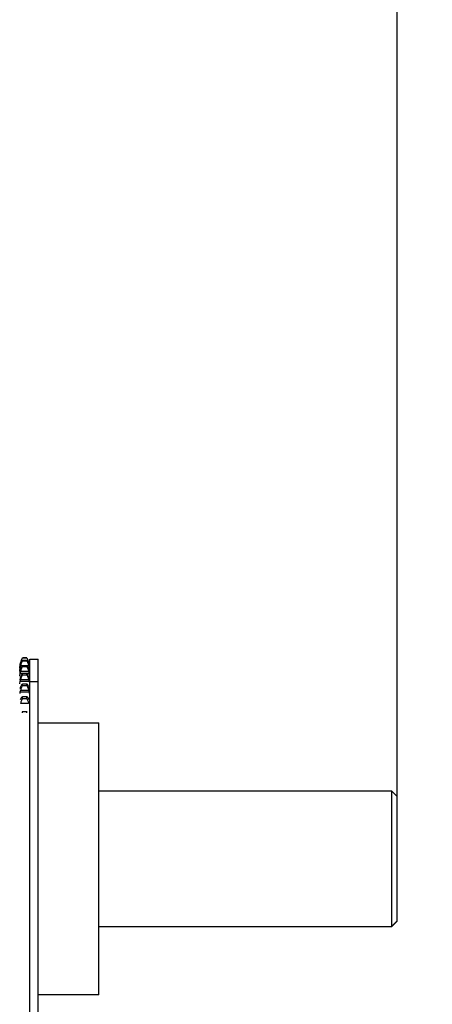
# Model space of a CAD drawing. Header units: inches. Extents: x 144.9 to 238.4, y 214.8 to 247.7.
# Tile 191 of 256: x 183.571 to 183.855, y 224.886 to 225.565. Entities that reach past the tile are written whole.
import ezdxf

# ---------------------------------------------------------------- set-up
doc = ezdxf.new("R2010")
doc.units = ezdxf.units.IN
doc.header["$LTSCALE"] = 0.25
doc.header["$MEASUREMENT"] = 0
doc.layers.add('ANNOTATIONS', color=1, linetype='Continuous')
doc.layers.add('MOTOR RH', color=7, linetype='Continuous')
doc.styles.add('ARIAL', font='arial.ttf', dxfattribs={"height": 0.09375})
doc.dimstyles.new('STANDARD$0', dxfattribs={"dimtxt": 0.09375, "dimasz": 0.09375, "dimexe": 0.03125, "dimexo": 0.046875, "dimgap": 0.09, "dimtad": 0, "dimtih": 1, "dimtoh": 1, "dimdec": 4, "dimzin": 0, "dimdsep": 46, "dimtxsty": 'ARIAL', "dimcen": 0.09, "dimadec": 0, "dimazin": 0, "dimtfac": 1, "dimtdec": 4, "dimtofl": 0, "dimtmove": 0, "dimatfit": 1, "dimfxl": 1, "dimtolj": 1, "dimtzin": 0, "dimarcsym": 0})

# ---------------------------------------------------------------- blocks, each defined once
blk = doc.blocks.new('*D64')
at = {"layer": 'ANNOTATIONS', "color": 0, "lineweight": -2, "transparency": 16777216}
for p, q in [((182.69009, 223.84936), (182.69009, 225.99906)), ((183.83071, 224.99005), (183.83071, 225.99906)), ((182.78384, 225.96781), (182.97529, 225.96781)), ((183.73696, 225.96781), (183.54551, 225.96781))]:
    blk.add_line(p, q, dxfattribs=at)
at = {"layer": 'ANNOTATIONS', "color": 0, "transparency": 16777216}
for points in [[(182.78384, 225.98343), (182.78384, 225.95218), (182.69009, 225.96781)], [(183.73696, 225.98343), (183.73696, 225.95218), (183.83071, 225.96781)]]:
    blk.add_solid(points, dxfattribs=at)
at = {"layer": 'defpoints', "color": 0, "transparency": 16777216}
for p in [(182.69009, 225.96781), (183.83071, 224.94317), (182.69009, 223.80249)]:
    blk.add_point(p, dxfattribs=at)
at = {"layer": 'ANNOTATIONS', "color": 0, "transparency": 16777216, "insert": (183.2604, 225.96781), "char_height": 0.09375, "attachment_point": 5, "style": 'ARIAL'}
blk.add_mtext('\\A1;18 5/8"', dxfattribs=at)
blk = doc.blocks.new('*D66')
at = {"layer": 'ANNOTATIONS', "color": 0, "lineweight": -2, "transparency": 16777216}
for p, q in [((182.69009, 223.84936), (182.69009, 226.36542)), ((184.16366, 225.11272), (184.16366, 226.36542)), ((182.78384, 226.33417), (183.22253, 226.33417)), ((184.06991, 226.33417), (183.63121, 226.33417))]:
    blk.add_line(p, q, dxfattribs=at)
at = {"layer": 'ANNOTATIONS', "color": 0, "transparency": 16777216}
for points in [[(182.78384, 226.34979), (182.78384, 226.31854), (182.69009, 226.33417)], [(184.06991, 226.34979), (184.06991, 226.31854), (184.16366, 226.33417)]]:
    blk.add_solid(points, dxfattribs=at)
at = {"layer": 'defpoints', "color": 0, "transparency": 16777216}
for p in [(182.69009, 226.33417), (184.16366, 225.06585), (182.69009, 223.80249)]:
    blk.add_point(p, dxfattribs=at)
at = {"layer": 'ANNOTATIONS', "color": 0, "transparency": 16777216, "insert": (183.42687, 226.33417), "char_height": 0.09375, "attachment_point": 5, "style": 'ARIAL'}
blk.add_mtext('\\A1;24""', dxfattribs=at)

msp = doc.modelspace()

# ---------------------------------------------------------------- linework, layer by layer
at = {"layer": 'MOTOR RH'}
for p, q in [((183.57156, 225.1217), (183.57125, 225.12056)), ((183.57275, 225.12453), (183.57577, 225.12453)), ((183.57275, 225.1244), (183.57275, 225.12451)), ((183.57577, 225.12451), (183.57275, 225.12451)), ((183.57275, 225.1244), (183.57577, 225.1244)), ((183.57275, 225.12239), (183.57275, 225.12271)), ((183.57577, 225.12271), (183.57275, 225.12271)), ((183.57275, 225.12239), (183.57577, 225.12239)), ((183.57577, 225.1244), (183.57577, 225.12451)), ((183.57577, 225.12239), (183.57577, 225.12271)), ((183.57728, 225.12056), (183.57697, 225.1217)), ((183.57771, 225.12353), (183.58364, 225.12353)), ((183.57771, 224.71958), (183.57771, 225.12353)), ((183.58364, 224.72058), (183.58364, 225.12353)), ((183.57084, 225.11726), (183.57125, 225.1202)), ((183.57084, 225.11496), (183.57125, 225.11801)), ((183.57125, 225.11577), (183.57095, 225.11403)), ((183.57125, 225.1202), (183.57156, 225.12138)), ((183.57125, 225.11801), (183.57156, 225.11921)), ((183.57125, 225.11801), (183.57212, 225.11801)), ((183.57156, 225.11678), (183.57125, 225.11577)), ((183.57125, 225.11403), (183.57156, 225.11524)), ((183.57156, 225.12138), (183.57205, 225.12138)), ((183.57156, 225.11921), (183.57697, 225.11921)), ((183.57156, 225.11524), (183.57697, 225.11524)), ((183.57275, 225.11854), (183.57275, 225.11907)), ((183.57577, 225.11907), (183.57275, 225.11907)), ((183.57275, 225.11854), (183.57577, 225.11854)), ((183.57577, 225.11854), (183.57577, 225.11907)), ((183.5764, 225.11801), (183.57728, 225.11801)), ((183.57645, 225.12138), (183.57697, 225.12138)), ((183.57697, 225.12138), (183.57728, 225.1202)), ((183.57728, 225.11907), (183.57697, 225.12015)), ((183.57697, 225.11921), (183.57728, 225.11801)), ((183.57728, 225.11577), (183.57697, 225.11678)), ((183.57697, 225.11524), (183.57728, 225.11403)), ((183.57728, 225.1202), (183.57768, 225.11726)), ((183.57728, 225.11801), (183.57768, 225.11496)), ((183.5776, 225.11384), (183.57728, 225.11577)), ((183.57095, 225.11177), (183.57125, 225.11403)), ((183.57125, 225.11071), (183.57099, 225.10938)), ((183.57103, 225.10661), (183.57125, 225.10832)), ((183.57125, 225.11403), (183.57728, 225.11403)), ((183.57156, 225.11165), (183.57125, 225.11071)), ((183.57125, 225.10832), (183.57156, 225.10952)), ((183.57125, 225.10832), (183.57728, 225.10832)), ((183.57156, 225.10952), (183.57697, 225.10952)), ((183.57275, 225.11289), (183.57275, 225.11362)), ((183.57577, 225.11362), (183.57275, 225.11362)), ((183.57275, 225.11289), (183.57577, 225.11289)), ((183.57577, 225.11289), (183.57577, 225.11362)), ((183.57728, 225.11071), (183.57697, 225.11165)), ((183.57697, 225.10952), (183.57728, 225.10832)), ((183.57728, 225.11403), (183.57757, 225.11179)), ((183.57753, 225.10938), (183.57728, 225.11071)), ((183.57728, 225.10832), (183.5775, 225.10661)), ((183.57083, 225.10243), (183.571, 225.10243)), ((183.57125, 225.10397), (183.57106, 225.10314)), ((183.57156, 225.10481), (183.57125, 225.10397)), ((183.57125, 225.10096), (183.57156, 225.10212)), ((183.57156, 225.10212), (183.57697, 225.10212)), ((183.57275, 225.10553), (183.57275, 225.10645)), ((183.57577, 225.10645), (183.57275, 225.10645)), ((183.57275, 225.10553), (183.57577, 225.10553)), ((183.57577, 225.10553), (183.57577, 225.10645)), ((183.57728, 225.10397), (183.57697, 225.10481)), ((183.57697, 225.10212), (183.57728, 225.10096)), ((183.57746, 225.10314), (183.57728, 225.10397)), ((183.57752, 225.10243), (183.57771, 225.10243)), ((183.58364, 225.10798), (183.57771, 225.10798)), ((183.57111, 225.09989), (183.57125, 225.10096)), ((183.57125, 225.10096), (183.57728, 225.10096)), ((183.57156, 225.09636), (183.57125, 225.09563)), ((183.57275, 225.09654), (183.57275, 225.09765)), ((183.57577, 225.09765), (183.57275, 225.09765)), ((183.57275, 225.09654), (183.57577, 225.09654)), ((183.57577, 225.09654), (183.57577, 225.09765)), ((183.57728, 225.09563), (183.57697, 225.09636)), ((183.57728, 225.10096), (183.57741, 225.09989)), ((183.57149, 225.09294), (183.57156, 225.09316)), ((183.57156, 225.09316), (183.57697, 225.09316)), ((183.57697, 225.09316), (183.57703, 225.09294)), ((183.57275, 225.08733), (183.57257, 225.08724)), ((183.57275, 225.08668), (183.57275, 225.08733)), ((183.57577, 225.08733), (183.57275, 225.08733)), ((183.57577, 225.08668), (183.57577, 225.08733)), ((183.57596, 225.08729), (183.57577, 225.08733)), ((183.58364, 225.07963), (183.62521, 225.07963)), ((183.62521, 224.89213), (183.62521, 225.07963)), ((183.62521, 225.03269), (183.82681, 225.03269)), ((183.82681, 225.03269), (183.82681, 224.93907)), ((183.82681, 225.03269), (183.83071, 225.02879)), ((183.83071, 224.94297), (183.83071, 225.02879)), ((183.82681, 224.93907), (183.62521, 224.93907)), ((183.83071, 224.94317), (183.82681, 224.93921)), ((183.83071, 224.94297), (183.82681, 224.93907)), ((183.62521, 224.89213), (183.58364, 224.89213))]:
    msp.add_line(p, q, dxfattribs=at)
for points, knots in [([(183.57156, 225.12138), (183.57181, 225.12212), (183.57219, 225.12323), (183.57261, 225.1241), (183.57275, 225.1244)], [0, 0, 0, 0, 0.663019, 1, 1, 1, 1]), ([(183.57275, 225.12271), (183.57247, 225.12224), (183.57204, 225.12152), (183.57168, 225.12049), (183.57156, 225.12015)], [0, 0, 0, 0, 0.663041, 1, 1, 1, 1]), ([(183.57156, 225.11921), (183.57181, 225.11997), (183.57219, 225.12112), (183.57261, 225.12207), (183.57275, 225.12239)], [0, 0, 0, 0, 0.663022, 1, 1, 1, 1]), ([(183.57577, 225.1244), (183.57605, 225.12379), (183.57648, 225.12288), (183.57684, 225.12176), (183.57697, 225.12138)], [0, 0, 0, 0, 0.663041, 1, 1, 1, 1]), ([(183.57697, 225.12015), (183.57671, 225.12081), (183.57633, 225.12181), (183.57591, 225.12249), (183.57577, 225.12271)], [0, 0, 0, 0, 0.663007, 1, 1, 1, 1]), ([(183.57577, 225.12239), (183.57605, 225.12174), (183.57648, 225.12075), (183.57684, 225.1196), (183.57697, 225.11921)], [0, 0, 0, 0, 0.663041, 1, 1, 1, 1]), ([(183.57275, 225.11907), (183.57247, 225.11866), (183.57204, 225.11805), (183.57168, 225.1171), (183.57156, 225.11678)], [0, 0, 0, 0, 0.66304, 1, 1, 1, 1]), ([(183.57156, 225.11524), (183.57181, 225.11601), (183.57219, 225.11718), (183.57261, 225.11819), (183.57275, 225.11854)], [0, 0, 0, 0, 0.663023, 1, 1, 1, 1]), ([(183.57697, 225.11678), (183.57671, 225.11739), (183.57633, 225.11832), (183.57591, 225.11888), (183.57577, 225.11907)], [0, 0, 0, 0, 0.662996, 1, 1, 1, 1]), ([(183.57577, 225.11854), (183.57605, 225.11784), (183.57648, 225.11679), (183.57684, 225.11563), (183.57697, 225.11524)], [0, 0, 0, 0, 0.663041, 1, 1, 1, 1]), ([(183.57275, 225.11362), (183.57247, 225.1133), (183.57204, 225.1128), (183.57168, 225.11194), (183.57156, 225.11165)], [0, 0, 0, 0, 0.66304, 1, 1, 1, 1]), ([(183.57156, 225.10952), (183.57181, 225.11029), (183.57219, 225.11146), (183.57261, 225.11253), (183.57275, 225.11289)], [0, 0, 0, 0, 0.663022, 1, 1, 1, 1]), ([(183.57697, 225.11165), (183.57671, 225.1122), (183.57633, 225.11303), (183.57591, 225.11347), (183.57577, 225.11362)], [0, 0, 0, 0, 0.6629806, 1, 1, 1, 1]), ([(183.57577, 225.11289), (183.57605, 225.11216), (183.57648, 225.11107), (183.57684, 225.10991), (183.57697, 225.10952)], [0, 0, 0, 0, 0.663041, 1, 1, 1, 1]), ([(183.57275, 225.10645), (183.57247, 225.10621), (183.57204, 225.10584), (183.57168, 225.10507), (183.57156, 225.10481)], [0, 0, 0, 0, 0.663039, 1, 1, 1, 1]), ([(183.57156, 225.10212), (183.57181, 225.10289), (183.57219, 225.10404), (183.57261, 225.10515), (183.57275, 225.10553)], [0, 0, 0, 0, 0.663018, 1, 1, 1, 1]), ([(183.57697, 225.10481), (183.57671, 225.10529), (183.57633, 225.10603), (183.57591, 225.10634), (183.57577, 225.10645)], [0, 0, 0, 0, 0.6629594, 1, 1, 1, 1]), ([(183.57577, 225.10553), (183.57605, 225.10478), (183.57648, 225.10365), (183.57684, 225.10251), (183.57697, 225.10212)], [0, 0, 0, 0, 0.663041, 1, 1, 1, 1]), ([(183.57275, 225.09765), (183.57247, 225.09749), (183.57204, 225.09725), (183.57168, 225.09659), (183.57156, 225.09636)], [0, 0, 0, 0, 0.66304, 1, 1, 1, 1]), ([(183.57156, 225.09316), (183.57181, 225.0939), (183.57219, 225.09503), (183.57261, 225.09616), (183.57275, 225.09654)], [0, 0, 0, 0, 0.663013, 1, 1, 1, 1]), ([(183.57697, 225.09636), (183.57671, 225.09677), (183.57633, 225.0974), (183.57591, 225.09758), (183.57577, 225.09765)], [0, 0, 0, 0, 0.662985, 1, 1, 1, 1]), ([(183.57577, 225.09654), (183.57605, 225.09578), (183.57648, 225.09464), (183.57684, 225.09353), (183.57697, 225.09316)], [0, 0, 0, 0, 0.663041, 1, 1, 1, 1])]:
    msp.add_open_spline(points, degree=3, knots=knots, dxfattribs=at)

# ---------------------------------------------------------------- dimensions: what is measured, and where the dimension line sits
at = {"layer": 'ANNOTATIONS'}
for base, p1, text, picture, middle in [((182.69009, 226.33417), (184.16366, 225.06585), '24""', '*D66', (183.42687, 226.33417)), ((182.69009, 225.96781), (183.83071, 224.94317), '18 5/8"', '*D64', (183.2604, 225.96781))]:
    dim = msp.add_linear_dim(base=base, p1=p1, p2=(182.69009, 223.80249), text=text, dimstyle='STANDARD$0', dxfattribs=at)
    dim.commit()
    dim.dimension.update_dxf_attribs({"geometry": picture, "text_midpoint": middle, "dimtype": 160})

doc.saveas('drawing.dxf')
